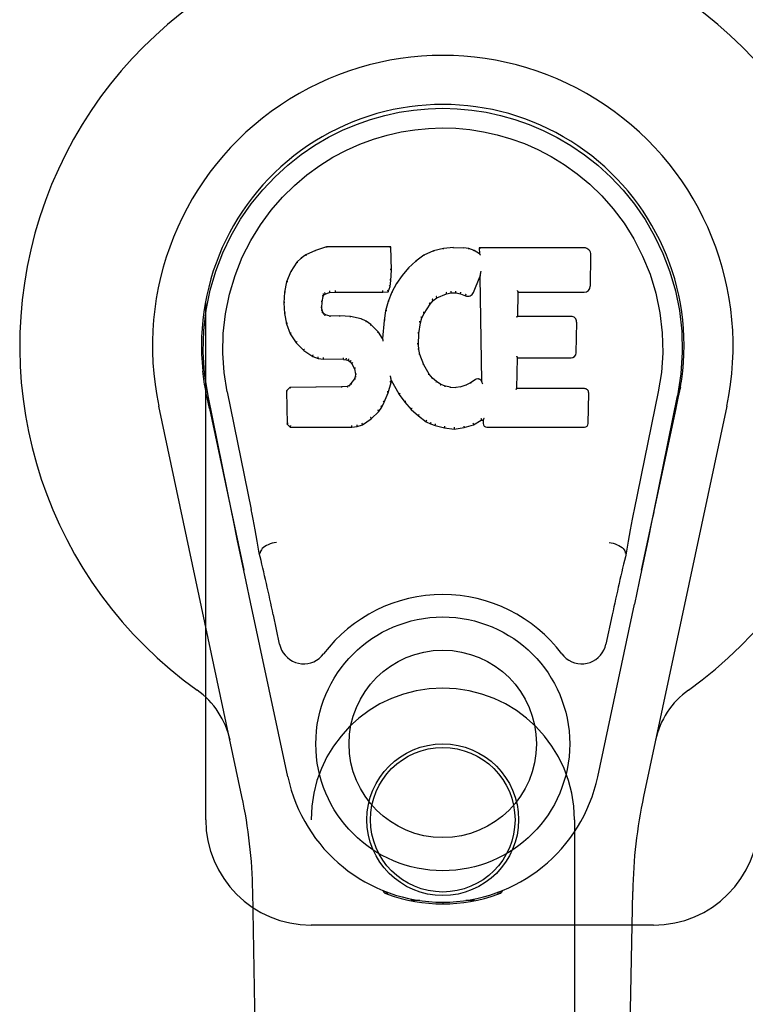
# Model space of a CAD drawing. Header units: inches. Extents: x 0 to 224, y 0 to 145.
# Tile 7 of 92: x 69.14 to 70.86, y 51.3 to 53.64. Entities that reach past the tile are written whole.
import ezdxf

# ---------------------------------------------------------------- set-up
doc = ezdxf.new("R2010")
doc.units = ezdxf.units.IN
doc.header["$LTSCALE"] = 12.302632
doc.header["$MEASUREMENT"] = 0
doc.linetypes.add('HIDDEN', pattern=[0.2, 0.1, -0.1])
doc.layers.add('DOOR_3_ASSEMBLY', color=7, linetype='CONTINUOUS')

msp = doc.modelspace()

# ---------------------------------------------------------------- linework, layer by layer
at = {"layer": 'DOOR_3_ASSEMBLY', "color": 8, "linetype": 'HIDDEN'}
for p, q in [((69.5814, 51.7424), (69.5814, 53.9924)), ((69.8314, 49.8849), (69.8314, 51.7424)), ((70.4564, 51.7424), (70.4564, 49.8849)), ((70.6439, 51.4924), (69.8314, 51.4924))]:
    msp.add_line(p, q, dxfattribs=at)
at = {"layer": 'DOOR_3_ASSEMBLY', "color": 7, "linetype": 'Continuous'}
for p, q in [((69.8678, 53.1018), (69.842, 53.0936)), ((69.8679, 53.1012), (69.8678, 53.1018)), ((70.0207, 53.1018), (69.8678, 53.1018)), ((70.0201, 53.1012), (70.0207, 53.1018)), ((70.0219, 53.047), (70.0207, 53.1018)), ((70.1454, 53.098), (70.1218, 53.0926)), ((70.169, 53.1004), (70.1454, 53.098)), ((70.1455, 53.0974), (70.1454, 53.098)), ((70.169, 53.0997), (70.169, 53.1004)), ((70.169, 53.1004), (70.193, 53.0999)), ((70.1691, 53.0991), (70.169, 53.0997)), ((70.1929, 53.0993), (70.193, 53.0999)), ((70.2058, 53.0979), (70.193, 53.0999)), ((70.2057, 53.0973), (70.2058, 53.0979)), ((70.2187, 53.0937), (70.2058, 53.0979)), ((70.2305, 53.0998), (70.2308, 53.0857)), ((70.2312, 53.0992), (70.2305, 53.0998)), ((70.4793, 53.0998), (70.2305, 53.0998)), ((69.8078, 53.0753), (69.7979, 53.0658)), ((69.8189, 53.083), (69.8078, 53.0753)), ((69.8082, 53.0748), (69.8078, 53.0753)), ((69.842, 53.0936), (69.8189, 53.083)), ((69.8192, 53.0824), (69.8189, 53.083)), ((69.8423, 53.093), (69.842, 53.0936)), ((70.0993, 53.0827), (70.0797, 53.0684)), ((70.1218, 53.0926), (70.0993, 53.0827)), ((70.0996, 53.0821), (70.0993, 53.0827)), ((70.122, 53.092), (70.1218, 53.0926)), ((70.2184, 53.0931), (70.2187, 53.0937)), ((70.2308, 53.0857), (70.2187, 53.0937)), ((70.2308, 53.0857), (70.2314, 53.0846)), ((70.4941, 53.009), (70.4954, 53.0834)), ((69.7979, 53.0658), (69.7831, 53.0439)), ((69.7983, 53.0653), (69.7979, 53.0658)), ((70.0626, 53.052), (70.0474, 53.0342)), ((70.0797, 53.0684), (70.0626, 53.052)), ((70.063, 53.0516), (70.0626, 53.052)), ((70.0801, 53.0679), (70.0797, 53.0684)), ((69.7831, 53.0439), (69.7734, 53.0193)), ((69.7837, 53.0436), (69.7831, 53.0439)), ((70.0205, 53.0226), (70.0219, 53.047)), ((70.0213, 53.047), (70.0219, 53.047)), ((70.0474, 53.0342), (70.0341, 53.015)), ((70.0479, 53.0338), (70.0474, 53.0342)), ((70.2169, 52.994), (70.2318, 53.0308)), ((70.2323, 53.0337), (70.2318, 53.0308)), ((70.2318, 53.0308), (70.2361, 52.7836)), ((70.2325, 53.0355), (70.2324, 53.035)), ((70.2326, 53.0362), (70.2325, 53.0355)), ((70.2327, 53.0369), (70.2326, 53.0362)), ((70.2329, 53.0381), (70.2327, 53.0369)), ((70.2331, 53.0391), (70.2329, 53.0381)), ((70.2333, 53.0404), (70.2331, 53.0391)), ((70.2335, 53.0418), (70.2333, 53.0404)), ((70.2339, 53.0437), (70.2335, 53.0418)), ((70.2341, 53.0448), (70.2339, 53.0437)), ((69.7734, 53.0193), (69.7684, 52.9942)), ((69.774, 53.0191), (69.7734, 53.0193)), ((70.0145, 52.9956), (70.0189, 53.0083)), ((70.0184, 53.0084), (70.0189, 53.0083)), ((70.0189, 53.0083), (70.0205, 53.0226)), ((70.0199, 53.0226), (70.0205, 53.0226)), ((70.0341, 53.015), (70.023, 52.9942)), ((70.0346, 53.0146), (70.0341, 53.015)), ((69.7684, 52.9942), (69.767, 52.9693)), ((69.769, 52.9941), (69.7684, 52.9942)), ((69.858, 52.9716), (69.86, 52.9846)), ((69.8594, 52.9848), (69.86, 52.9846)), ((69.86, 52.9846), (69.8616, 52.9879)), ((69.8611, 52.9883), (69.8616, 52.9879)), ((69.8616, 52.9879), (69.8642, 52.99)), ((69.8639, 52.9905), (69.8642, 52.99)), ((69.8642, 52.99), (69.8755, 52.9935)), ((69.8754, 52.994), (69.8755, 52.9935)), ((69.8755, 52.9935), (69.8889, 52.9945)), ((69.8888, 52.9984), (69.8888, 52.997)), ((69.8888, 52.9951), (69.8889, 52.9945)), ((69.8889, 52.9945), (70.0018, 52.9945)), ((70.0018, 52.997), (70.0017, 52.9984)), ((70.0018, 52.9945), (70.0145, 52.9956)), ((70.0018, 52.9951), (70.0018, 52.9945)), ((70.014, 52.9961), (70.0145, 52.9956)), ((70.023, 52.9942), (70.0144, 52.9724)), ((70.0236, 52.994), (70.023, 52.9942)), ((70.1209, 52.9748), (70.1297, 52.9808)), ((70.1294, 52.9813), (70.1297, 52.9808)), ((70.1297, 52.9808), (70.153, 52.9905)), ((70.1529, 52.991), (70.153, 52.9905)), ((70.153, 52.9905), (70.1638, 52.9932)), ((70.1637, 52.9938), (70.1638, 52.9932)), ((70.1638, 52.9932), (70.1747, 52.9931)), ((70.1748, 52.9936), (70.1747, 52.9931)), ((70.1747, 52.9931), (70.1861, 52.9904)), ((70.1863, 52.9909), (70.1861, 52.9904)), ((70.1861, 52.9904), (70.1977, 52.9859)), ((70.198, 52.9864), (70.1977, 52.9859)), ((70.3217, 52.9372), (70.3227, 52.9944)), ((70.3221, 52.995), (70.3227, 52.9944)), ((70.3227, 52.9944), (70.4793, 52.9944)), ((69.767, 52.9693), (69.7682, 52.9443)), ((69.7676, 52.9693), (69.767, 52.9693)), ((69.8565, 52.9576), (69.8571, 52.9576)), ((69.8571, 52.9576), (69.858, 52.9716)), ((69.8575, 52.9517), (69.8571, 52.9576)), ((69.8574, 52.9716), (69.858, 52.9716)), ((70.0144, 52.9724), (70.0084, 52.9499)), ((70.015, 52.9722), (70.0144, 52.9724)), ((70.0998, 52.944), (70.1138, 52.9661)), ((70.1133, 52.9664), (70.1138, 52.9661)), ((70.1138, 52.9661), (70.1209, 52.9748)), ((70.1205, 52.9752), (70.1209, 52.9748)), ((69.7682, 52.9443), (69.7728, 52.9194)), ((69.7688, 52.9443), (69.7682, 52.9443)), ((69.857, 52.9515), (69.8575, 52.9517)), ((69.859, 52.947), (69.8575, 52.9517)), ((69.8584, 52.9467), (69.859, 52.947)), ((69.8617, 52.9433), (69.859, 52.947)), ((69.8612, 52.9429), (69.8617, 52.9433)), ((69.8653, 52.9406), (69.8617, 52.9433)), ((69.8651, 52.94), (69.8653, 52.9406)), ((69.8768, 52.9373), (69.8653, 52.9406)), ((69.8999, 52.9381), (69.8768, 52.9373)), ((69.8768, 52.9367), (69.8768, 52.9373)), ((69.8998, 52.9369), (69.8999, 52.9375)), ((69.8999, 52.9375), (69.8999, 52.9381)), ((69.9249, 52.9368), (69.8999, 52.9381)), ((69.9248, 52.9362), (69.9249, 52.9368)), ((69.95, 52.9313), (69.9249, 52.9368)), ((70.0084, 52.9499), (70.0046, 52.9272)), ((70.009, 52.9498), (70.0084, 52.9499)), ((70.0908, 52.9222), (70.0943, 52.9333)), ((70.0938, 52.9335), (70.0943, 52.9333)), ((70.0943, 52.9333), (70.0998, 52.944)), ((70.0993, 52.9443), (70.0998, 52.944)), ((70.3211, 52.9366), (70.3217, 52.9372)), ((70.4483, 52.9372), (70.3217, 52.9372)), ((69.7734, 52.9196), (69.7728, 52.9194)), ((69.7728, 52.9194), (69.7821, 52.8957)), ((69.9498, 52.9307), (69.95, 52.9313)), ((69.9625, 52.9256), (69.95, 52.9313)), ((69.9622, 52.925), (69.9625, 52.9256)), ((69.9736, 52.9177), (69.9625, 52.9256)), ((69.9732, 52.9172), (69.9736, 52.9177)), ((69.9917, 52.8995), (69.9736, 52.9177)), ((70.0046, 52.9272), (70.0009, 52.885)), ((70.0051, 52.9271), (70.0046, 52.9272)), ((70.0873, 52.8966), (70.0908, 52.9222)), ((70.0902, 52.9223), (70.0908, 52.9222)), ((70.4604, 52.8505), (70.4617, 52.9236)), ((69.7826, 52.896), (69.7821, 52.8957)), ((69.7821, 52.8957), (69.7961, 52.8743)), ((69.9913, 52.8991), (69.9917, 52.8995)), ((70.0009, 52.885), (69.9917, 52.8995)), ((70.0014, 52.8832), (70.0009, 52.885)), ((70.0861, 52.8705), (70.0873, 52.8966)), ((70.0867, 52.8966), (70.0873, 52.8966)), ((69.7966, 52.8747), (69.7961, 52.8743)), ((69.7961, 52.8743), (69.8139, 52.856)), ((70.0855, 52.8705), (70.0861, 52.8705)), ((70.0871, 52.8584), (70.0861, 52.8705)), ((69.8142, 52.8565), (69.8139, 52.856)), ((69.8139, 52.856), (69.8353, 52.8422)), ((69.8355, 52.8427), (69.8353, 52.8422)), ((69.8353, 52.8422), (69.8479, 52.8375)), ((69.848, 52.8381), (69.8479, 52.8375)), ((70.0865, 52.8583), (70.0871, 52.8584)), ((70.0897, 52.8465), (70.0871, 52.8584)), ((70.0892, 52.8463), (70.0897, 52.8465)), ((70.0991, 52.8225), (70.0897, 52.8465)), ((70.3199, 52.7656), (70.3212, 52.8387)), ((70.3207, 52.8392), (70.3212, 52.8387)), ((70.3212, 52.8387), (70.4483, 52.8387)), ((69.8479, 52.8375), (69.8608, 52.8353)), ((69.8609, 52.8359), (69.8608, 52.8353)), ((69.9086, 52.8349), (69.8608, 52.8353)), ((69.9086, 52.8354), (69.9086, 52.8349)), ((69.9086, 52.8349), (69.915, 52.8343)), ((69.9151, 52.8348), (69.915, 52.8343)), ((69.915, 52.8343), (69.9201, 52.8326)), ((69.9203, 52.8331), (69.9201, 52.8326)), ((69.9201, 52.8326), (69.9245, 52.8292)), ((69.9249, 52.8297), (69.9245, 52.8292)), ((69.9245, 52.8292), (69.9285, 52.8246)), ((69.9289, 52.825), (69.9285, 52.8246)), ((69.9285, 52.8246), (69.9343, 52.8129)), ((70.0986, 52.8223), (70.0991, 52.8225)), ((70.1116, 52.8002), (70.0991, 52.8225)), ((69.9349, 52.8131), (69.9343, 52.8129)), ((69.9343, 52.8129), (69.9367, 52.7996)), ((69.9362, 52.7938), (69.9344, 52.7886)), ((69.9367, 52.7996), (69.9362, 52.7938)), ((69.9368, 52.7936), (69.9362, 52.7938)), ((69.9373, 52.7996), (69.9367, 52.7996)), ((70.02, 52.7947), (70.0198, 52.7958)), ((70.0202, 52.794), (70.02, 52.7947)), ((70.0203, 52.7934), (70.0202, 52.794)), ((70.0204, 52.7927), (70.0203, 52.7934)), ((70.0206, 52.7921), (70.0204, 52.7927)), ((70.0207, 52.7915), (70.0206, 52.7921)), ((70.0208, 52.7908), (70.0207, 52.7915)), ((70.1111, 52.7998), (70.1116, 52.8002)), ((70.1195, 52.7908), (70.1116, 52.8002)), ((69.5821, 52.7573), (69.5798, 52.7695)), ((69.5799, 52.7695), (69.5813, 52.7624)), ((69.7811, 52.7687), (69.7731, 52.7606)), ((69.8428, 52.7693), (69.7811, 52.7687)), ((69.7813, 52.7681), (69.7811, 52.7687)), ((69.9035, 52.7696), (69.8428, 52.7693)), ((69.8428, 52.7687), (69.8428, 52.7693)), ((69.8428, 52.7687), (69.8428, 52.7681)), ((69.9171, 52.7707), (69.9035, 52.7696)), ((69.9035, 52.769), (69.9035, 52.7696)), ((69.9035, 52.769), (69.9036, 52.7684)), ((69.9216, 52.7731), (69.9171, 52.7707)), ((69.9173, 52.7701), (69.9171, 52.7707)), ((69.9261, 52.7775), (69.9216, 52.7731)), ((69.922, 52.7726), (69.9216, 52.7731)), ((69.9344, 52.7886), (69.9261, 52.7775)), ((69.9266, 52.7771), (69.9261, 52.7775)), ((69.9349, 52.7883), (69.9344, 52.7886)), ((70.0142, 52.756), (70.0211, 52.78)), ((70.0205, 52.7801), (70.0211, 52.78)), ((70.0211, 52.78), (70.0216, 52.7859)), ((70.0216, 52.7859), (70.0212, 52.7878)), ((70.0216, 52.7859), (70.0408, 52.7519)), ((70.119, 52.7904), (70.1195, 52.7908)), ((70.1288, 52.7825), (70.1195, 52.7908)), ((70.1284, 52.782), (70.1288, 52.7825)), ((70.139, 52.7756), (70.1288, 52.7825)), ((70.1387, 52.775), (70.139, 52.7756)), ((70.1501, 52.7711), (70.139, 52.7756)), ((70.15, 52.7705), (70.1501, 52.7711)), ((70.1623, 52.7689), (70.1501, 52.7711)), ((70.1623, 52.7683), (70.1623, 52.7689)), ((70.1623, 52.7689), (70.1747, 52.7684)), ((70.1868, 52.7703), (70.1747, 52.7684)), ((70.1748, 52.7678), (70.1747, 52.7684)), ((70.1749, 52.7672), (70.1748, 52.7678)), ((70.1987, 52.7741), (70.1868, 52.7703)), ((70.1869, 52.7697), (70.1868, 52.7703)), ((70.21, 52.7793), (70.1987, 52.7741)), ((70.199, 52.7735), (70.1987, 52.7741)), ((70.2205, 52.7865), (70.21, 52.7793)), ((70.2104, 52.7788), (70.21, 52.7793)), ((70.2208, 52.786), (70.2205, 52.7865)), ((70.2361, 52.7836), (70.2361, 52.7836)), ((70.2367, 52.7815), (70.2361, 52.7836)), ((70.2388, 52.7761), (70.2381, 52.7782)), ((70.7054, 52.7562), (70.7079, 52.7695)), ((70.7079, 52.7695), (70.7065, 52.7624)), ((69.5827, 52.7543), (69.5821, 52.7573)), ((69.5833, 52.7512), (69.5827, 52.7543)), ((69.5839, 52.748), (69.5833, 52.7512)), ((69.587, 52.7332), (69.5839, 52.748)), ((69.6434, 52.4719), (69.5869, 52.7488)), ((69.6324, 52.758), (69.6894, 52.479)), ((69.7731, 52.7606), (69.7745, 52.6814)), ((69.7737, 52.7604), (69.7731, 52.7606)), ((70.005, 52.7332), (70.0142, 52.756)), ((70.0137, 52.7562), (70.0142, 52.756)), ((70.0412, 52.7522), (70.0408, 52.7519)), ((70.0408, 52.7519), (70.054, 52.7332)), ((70.3193, 52.765), (70.3199, 52.7656)), ((70.4799, 52.7656), (70.3199, 52.7656)), ((70.489, 52.6829), (70.4903, 52.755)), ((70.6554, 52.758), (70.5984, 52.479)), ((70.6444, 52.4719), (70.7009, 52.7488)), ((70.7028, 52.7431), (70.7044, 52.7508)), ((70.7044, 52.7508), (70.7049, 52.7535)), ((70.7049, 52.7535), (70.7054, 52.7562)), ((69.6674, 51.7978), (69.47, 52.7238)), ((69.59, 52.7188), (69.587, 52.7332)), ((69.9919, 52.7114), (69.9992, 52.722)), ((69.9987, 52.7223), (69.9992, 52.722)), ((69.9992, 52.722), (70.005, 52.7332)), ((70.0045, 52.7335), (70.005, 52.7332)), ((70.0544, 52.7335), (70.054, 52.7332)), ((70.054, 52.7332), (70.0693, 52.7162)), ((70.8177, 52.7238), (70.6204, 51.7978)), ((69.59, 52.7188), (69.6719, 52.3345)), ((69.974, 52.6942), (69.9919, 52.7114)), ((69.9914, 52.7118), (69.9919, 52.7114)), ((70.0697, 52.7166), (70.0693, 52.7162)), ((70.0693, 52.7162), (70.0863, 52.7011)), ((70.0867, 52.7015), (70.0863, 52.7011)), ((70.0863, 52.7011), (70.1046, 52.6872)), ((70.6159, 52.3345), (70.6977, 52.7188)), ((69.7751, 52.6816), (69.7745, 52.6814)), ((69.7745, 52.6814), (69.7821, 52.674)), ((69.7823, 52.6745), (69.7821, 52.674)), ((69.9282, 52.6765), (69.9281, 52.6779)), ((69.9282, 52.674), (69.941, 52.6756)), ((69.9282, 52.6745), (69.9282, 52.674)), ((69.9409, 52.6762), (69.941, 52.6756)), ((69.941, 52.6756), (69.9532, 52.6799)), ((69.9529, 52.6804), (69.9532, 52.6799)), ((69.9532, 52.6799), (69.974, 52.6942)), ((69.9737, 52.6946), (69.974, 52.6942)), ((70.1049, 52.6876), (70.1046, 52.6872)), ((70.1046, 52.6872), (70.1151, 52.6818)), ((70.1153, 52.6823), (70.1151, 52.6818)), ((70.1151, 52.6818), (70.1261, 52.678)), ((70.1263, 52.6786), (70.1261, 52.678)), ((70.1261, 52.678), (70.1484, 52.6724)), ((70.1944, 52.673), (70.2166, 52.6799)), ((70.2163, 52.6804), (70.2166, 52.6799)), ((70.2166, 52.6799), (70.2352, 52.6911)), ((70.235, 52.6916), (70.2352, 52.6911)), ((70.2352, 52.6911), (70.2396, 52.6911)), ((70.2401, 52.6916), (70.2396, 52.6911)), ((70.2396, 52.6911), (70.2397, 52.6829)), ((69.7821, 52.674), (69.9282, 52.674)), ((70.1485, 52.6729), (70.1484, 52.6724)), ((70.1484, 52.6724), (70.1713, 52.6698)), ((70.1713, 52.6738), (70.1713, 52.6704)), ((70.1713, 52.6698), (70.1944, 52.673)), ((70.1713, 52.6704), (70.1713, 52.6698)), ((70.1943, 52.6736), (70.1944, 52.673)), ((70.2488, 52.674), (70.4799, 52.674)), ((70.6444, 52.4718), (70.6404, 52.4523)), ((70.6404, 52.4523), (70.6313, 52.4086)), ((69.6666, 52.3597), (69.6564, 52.4086)), ((70.6313, 52.4086), (70.6211, 52.3597)), ((69.7105, 52.3752), (69.7084, 52.3749)), ((70.5773, 52.3752), (70.5793, 52.3749)), ((69.6776, 52.3075), (69.6666, 52.3597)), ((70.6211, 52.3597), (70.6102, 52.3075)), ((69.6879, 52.2589), (69.6776, 52.3075)), ((70.6102, 52.3075), (70.5988, 52.2538)), ((69.7762, 51.8442), (69.6879, 52.2589)), ((70.5116, 51.8442), (70.5988, 52.2538)), ((69.7566, 52.1594), (69.7419, 52.2285)), ((70.5459, 52.2285), (70.5312, 52.1594)), ((69.7654, 47.4329), (69.6931, 51.5722)), ((70.0051, 51.5689), (70.0024, 51.5746)), ((70.0087, 51.572), (70.0086, 51.5675)), ((70.0123, 51.5689), (70.0126, 51.566)), ((70.2752, 51.566), (70.2755, 51.5689)), ((70.2791, 51.572), (70.2791, 51.5675)), ((70.2854, 51.5746), (70.2826, 51.5689)), ((70.5224, 47.4329), (70.5946, 51.5722)), ((70.0892, 51.5508), (70.0682, 51.5505)), ((70.1439, 51.5466), (70.1439, 51.5426)), ((70.2195, 51.5505), (70.1986, 51.5508))]:
    msp.add_line(p, q, dxfattribs=at)
for points in [[(69.5869, 52.7487), (69.5787, 52.8014), (69.5755, 52.8531), (69.5769, 52.9034), (69.5825, 52.9521), (69.5921, 52.9994), (69.6054, 53.0447), (69.622, 53.0879), (69.6417, 53.1289), (69.6643, 53.1677), (69.6894, 53.204), (69.7168, 53.2377), (69.746, 53.2685), (69.7766, 53.2964), (69.8082, 53.3213), (69.8404, 53.3432), (69.873, 53.3623), (69.9059, 53.3788), (69.9391, 53.3928), (69.9728, 53.4046), (70.0067, 53.4142), (70.0405, 53.4215), (70.0746, 53.4267), (70.1092, 53.4299), (70.1439, 53.431)], [(70.1439, 53.431), (70.1781, 53.4299), (70.2125, 53.4268), (70.2468, 53.4216), (70.2811, 53.4142), (70.3149, 53.4046), (70.3486, 53.3928), (70.3822, 53.3786), (70.4154, 53.3619), (70.448, 53.3428), (70.4801, 53.3209), (70.512, 53.2957), (70.5427, 53.2676), (70.5718, 53.2367), (70.599, 53.2031), (70.6241, 53.1667), (70.6467, 53.1277), (70.6664, 53.0863), (70.683, 53.0429), (70.696, 52.9979), (70.7054, 52.9511), (70.711, 52.9024), (70.7123, 52.8522), (70.709, 52.8008), (70.7009, 52.7487)], [(69.6324, 52.758), (69.6251, 52.8037), (69.622, 52.8498), (69.623, 52.8966), (69.6281, 52.9432), (69.6376, 52.9895), (69.6511, 53.0345), (69.6681, 53.0773), (69.6884, 53.1175), (69.7114, 53.1547), (69.7366, 53.1889), (69.7635, 53.22), (69.7919, 53.248), (69.8215, 53.273), (69.852, 53.2952), (69.8833, 53.3148), (69.9152, 53.3317), (69.9473, 53.346), (69.9797, 53.358), (70.0123, 53.3676), (70.045, 53.375), (70.0776, 53.3802), (70.1102, 53.3834), (70.1427, 53.3845), (70.1753, 53.3835), (70.2078, 53.3805), (70.2402, 53.3755), (70.2727, 53.3683), (70.3051, 53.3589), (70.3375, 53.3472), (70.3695, 53.3332), (70.4011, 53.3167), (70.4322, 53.2976), (70.4628, 53.2757), (70.4926, 53.2509), (70.5213, 53.2231), (70.5485, 53.1923), (70.5741, 53.1581), (70.5975, 53.1208), (70.6182, 53.0802), (70.6358, 53.0371), (70.6495, 52.9921), (70.6592, 52.9457)], [(69.8679, 53.1012), (69.8679, 53.1012), (69.868, 53.1011), (69.868, 53.101), (69.8681, 53.1009), (69.8681, 53.1008), (69.8682, 53.1006)], [(70.0195, 53.1012), (70.0193, 53.1012), (70.0191, 53.1011), (70.0189, 53.101), (70.0187, 53.1009), (70.0184, 53.1008), (70.0182, 53.1006)], [(70.1458, 53.0968), (70.1458, 53.097), (70.1457, 53.0971), (70.1457, 53.0972), (70.1456, 53.0973), (70.1456, 53.0974), (70.1455, 53.0974)], [(70.1928, 53.0987), (70.1928, 53.0989), (70.1928, 53.099), (70.1929, 53.0991), (70.1929, 53.0992), (70.1929, 53.0993), (70.1929, 53.0993)], [(70.2052, 53.0968), (70.2053, 53.0969), (70.2054, 53.0971), (70.2055, 53.0972), (70.2055, 53.0973), (70.2056, 53.0973), (70.2057, 53.0973)], [(70.2332, 53.0985), (70.2329, 53.0987), (70.2326, 53.0989), (70.2324, 53.099), (70.2322, 53.0991), (70.232, 53.0991), (70.2318, 53.0991)], [(69.8082, 53.0748), (69.8084, 53.0749), (69.8085, 53.0749), (69.8087, 53.0749), (69.8089, 53.0749), (69.8091, 53.0748), (69.8094, 53.0746)], [(69.8193, 53.0825), (69.8194, 53.0825), (69.8195, 53.0825), (69.8196, 53.0825), (69.8198, 53.0824), (69.82, 53.0823), (69.8202, 53.0821)], [(69.8423, 53.093), (69.8424, 53.093), (69.8425, 53.093), (69.8426, 53.0929), (69.8427, 53.0928), (69.8428, 53.0927), (69.843, 53.0926)], [(70.1006, 53.0818), (70.1004, 53.082), (70.1002, 53.0821), (70.1, 53.0821), (70.0999, 53.0822), (70.0998, 53.0822), (70.0996, 53.0821)], [(70.1226, 53.0915), (70.1225, 53.0917), (70.1224, 53.0918), (70.1223, 53.0919), (70.1222, 53.092), (70.1221, 53.092), (70.122, 53.092)], [(70.2176, 53.0927), (70.2177, 53.0929), (70.2179, 53.093), (70.218, 53.0931), (70.2182, 53.0931), (70.2183, 53.0932), (70.2184, 53.0931)], [(70.2334, 53.0823), (70.2331, 53.0827), (70.2329, 53.0831), (70.2326, 53.0835), (70.2323, 53.0839), (70.2321, 53.0841), (70.2318, 53.0843)], [(69.7984, 53.0654), (69.7986, 53.0655), (69.7988, 53.0656), (69.799, 53.0656), (69.7993, 53.0656), (69.7996, 53.0655), (69.7998, 53.0654)], [(70.0213, 53.047), (70.0212, 53.0474), (70.021, 53.0478), (70.0207, 53.048), (70.0203, 53.0482), (70.0198, 53.0484), (70.0193, 53.0484)], [(70.0644, 53.0516), (70.0642, 53.0517), (70.0639, 53.0518), (70.0637, 53.0518), (70.0634, 53.0518), (70.0632, 53.0517), (70.063, 53.0515)], [(70.0813, 53.0677), (70.081, 53.0679), (70.0808, 53.068), (70.0806, 53.068), (70.0804, 53.068), (70.0802, 53.068), (70.0801, 53.0678)], [(69.7837, 53.0437), (69.7839, 53.0439), (69.7841, 53.044), (69.7844, 53.0441), (69.7847, 53.0442), (69.7851, 53.0442), (69.7854, 53.0441)], [(70.0494, 53.034), (70.0491, 53.0341), (70.0488, 53.0342), (70.0486, 53.0342), (70.0483, 53.0341), (70.0481, 53.034), (70.0479, 53.0338)], [(70.2324, 53.035), (70.2324, 53.0348), (70.2324, 53.0346), (70.2323, 53.0345)], [(70.2323, 53.0345), (70.2323, 53.0342), (70.2323, 53.0341), (70.2323, 53.0339)], [(69.7741, 53.0192), (69.7742, 53.0194), (69.7745, 53.0196), (69.7748, 53.0198), (69.7751, 53.0199), (69.7755, 53.0199), (69.7759, 53.0199)], [(70.0184, 53.0086), (70.0183, 53.0089), (70.0182, 53.0093), (70.0179, 53.0096), (70.0175, 53.0099), (70.017, 53.0101), (70.0164, 53.0102)], [(70.0199, 53.0226), (70.0199, 53.023), (70.0197, 53.0234), (70.0194, 53.0237), (70.019, 53.0239), (70.0185, 53.0241), (70.018, 53.0242)], [(70.0363, 53.015), (70.0359, 53.015), (70.0356, 53.0151), (70.0353, 53.0151), (70.035, 53.015), (70.0348, 53.0148), (70.0346, 53.0146)], [(69.769, 52.9942), (69.7691, 52.9945), (69.7694, 52.9948), (69.7697, 52.995), (69.7701, 52.9952), (69.7705, 52.9952), (69.771, 52.9952)], [(69.8575, 52.9867), (69.858, 52.9866), (69.8585, 52.9864), (69.8589, 52.9861), (69.8592, 52.9857), (69.8594, 52.9853), (69.8594, 52.9849)], [(69.8595, 52.9909), (69.8601, 52.9906), (69.8605, 52.9902), (69.8609, 52.9898), (69.8612, 52.9893), (69.8613, 52.9888), (69.8612, 52.9884)], [(69.8629, 52.9937), (69.8632, 52.9933), (69.8635, 52.9929), (69.8638, 52.9925), (69.864, 52.992), (69.8641, 52.9915), (69.8641, 52.9911), (69.8641, 52.9908), (69.864, 52.9906)], [(69.875, 52.9974), (69.8752, 52.997), (69.8753, 52.9965), (69.8754, 52.9959), (69.8755, 52.9954), (69.8755, 52.9949), (69.8755, 52.9945), (69.8755, 52.9942), (69.8754, 52.994)], [(69.8888, 52.997), (69.8889, 52.9965), (69.8889, 52.9961), (69.8889, 52.9957), (69.8889, 52.9954), (69.8889, 52.9951), (69.8888, 52.9951)], [(70.0018, 52.9951), (70.0018, 52.9951), (70.0018, 52.9954), (70.0018, 52.9957), (70.0018, 52.9961), (70.0018, 52.9965), (70.0018, 52.997)], [(70.0141, 52.9964), (70.0142, 52.9967), (70.0141, 52.9971), (70.014, 52.9974), (70.0138, 52.9978), (70.0136, 52.9983), (70.0133, 52.9987), (70.013, 52.9991), (70.0126, 52.9994)], [(70.0253, 52.9945), (70.025, 52.9946), (70.0246, 52.9946), (70.0243, 52.9945), (70.024, 52.9944), (70.0237, 52.9942), (70.0235, 52.9939)], [(70.1205, 52.9753), (70.1207, 52.9756), (70.1207, 52.9759), (70.1206, 52.9763), (70.1205, 52.9766), (70.1202, 52.9771), (70.1199, 52.9774), (70.1195, 52.9778), (70.1191, 52.9781)], [(70.1294, 52.9813), (70.1296, 52.9815), (70.1296, 52.9818), (70.1296, 52.9822), (70.1295, 52.9826), (70.1293, 52.9831), (70.1291, 52.9836), (70.1288, 52.984), (70.1284, 52.9844)], [(70.1529, 52.991), (70.153, 52.9912), (70.1531, 52.9914), (70.1531, 52.9918), (70.153, 52.9922), (70.1529, 52.9928), (70.1527, 52.9933), (70.1525, 52.9938), (70.1522, 52.9943)], [(70.1637, 52.9938), (70.1638, 52.9939), (70.1638, 52.9941), (70.1638, 52.9945), (70.1638, 52.9949), (70.1638, 52.9955), (70.1637, 52.996), (70.1636, 52.9966), (70.1635, 52.9971)], [(70.1748, 52.9936), (70.1747, 52.9937), (70.1747, 52.9939), (70.1747, 52.9943), (70.1747, 52.9948), (70.1747, 52.9953), (70.1748, 52.9959), (70.1749, 52.9965), (70.175, 52.997)], [(70.1863, 52.9909), (70.1861, 52.9911), (70.1861, 52.9913), (70.1861, 52.9917), (70.1861, 52.9921), (70.1862, 52.9927), (70.1864, 52.9932), (70.1866, 52.9937), (70.1869, 52.9942)], [(70.1987, 52.9896), (70.1984, 52.9892), (70.1982, 52.9887), (70.198, 52.9882), (70.1978, 52.9877), (70.1977, 52.9872), (70.1977, 52.9868), (70.1978, 52.9866), (70.198, 52.9864)], [(70.3201, 52.9983), (70.3204, 52.9981), (70.3206, 52.9979), (70.3209, 52.9977), (70.3211, 52.9974), (70.3213, 52.9972), (70.3215, 52.997)], [(70.3215, 52.997), (70.3217, 52.9967), (70.3218, 52.9964), (70.3219, 52.9962), (70.322, 52.996), (70.3221, 52.9958), (70.3221, 52.9956)], [(69.7676, 52.9693), (69.7677, 52.9697), (69.7679, 52.97), (69.7682, 52.9703), (69.7686, 52.9705), (69.769, 52.9706), (69.7695, 52.9706)], [(69.8546, 52.9589), (69.855, 52.9589), (69.8555, 52.9588), (69.8559, 52.9586), (69.8562, 52.9583), (69.8564, 52.9579), (69.8565, 52.9575)], [(69.8554, 52.9732), (69.8559, 52.9731), (69.8564, 52.9729), (69.8568, 52.9727), (69.8571, 52.9724), (69.8573, 52.972), (69.8574, 52.9716)], [(70.0169, 52.9729), (70.0164, 52.973), (70.0161, 52.973), (70.0157, 52.9729), (70.0154, 52.9727), (70.0151, 52.9725), (70.015, 52.9722)], [(70.1133, 52.9665), (70.1134, 52.9667), (70.1134, 52.9671), (70.1133, 52.9674), (70.1131, 52.9678), (70.1128, 52.9682), (70.1125, 52.9685), (70.1121, 52.9687), (70.1117, 52.9689)], [(69.7688, 52.9444), (69.7689, 52.9448), (69.7691, 52.9451), (69.7694, 52.9454), (69.7698, 52.9457), (69.7702, 52.9459), (69.7708, 52.9459)], [(69.855, 52.9525), (69.8554, 52.9525), (69.8559, 52.9525), (69.8562, 52.9524), (69.8565, 52.9522), (69.8568, 52.9519), (69.8569, 52.9516)], [(69.8566, 52.9472), (69.857, 52.9473), (69.8573, 52.9473), (69.8576, 52.9473), (69.8579, 52.9472), (69.8581, 52.947), (69.8583, 52.9469)], [(69.8598, 52.9428), (69.8601, 52.9429), (69.8603, 52.943), (69.8606, 52.9431), (69.8608, 52.9431), (69.861, 52.943), (69.8611, 52.9429)], [(69.8642, 52.9396), (69.8643, 52.9398), (69.8645, 52.9399), (69.8646, 52.94), (69.8648, 52.94), (69.8649, 52.94), (69.865, 52.94)], [(69.8765, 52.9361), (69.8766, 52.9363), (69.8766, 52.9364), (69.8766, 52.9365), (69.8767, 52.9366), (69.8767, 52.9367), (69.8768, 52.9367)], [(69.9246, 52.9356), (69.9246, 52.9358), (69.9246, 52.9359), (69.9247, 52.936), (69.9247, 52.9361), (69.9248, 52.9361), (69.9248, 52.9362)], [(70.011, 52.9507), (70.0105, 52.9507), (70.0101, 52.9507), (70.0097, 52.9506), (70.0094, 52.9504), (70.0092, 52.9501), (70.009, 52.9498)], [(70.0938, 52.9336), (70.0938, 52.934), (70.0937, 52.9344), (70.0934, 52.9348), (70.093, 52.9352), (70.0925, 52.9354), (70.0919, 52.9356)], [(70.0993, 52.9443), (70.0994, 52.9447), (70.0993, 52.9451), (70.0991, 52.9456), (70.0987, 52.946), (70.0981, 52.9464), (70.0976, 52.9466)], [(70.319, 52.936), (70.3193, 52.9361), (70.3196, 52.9363), (70.3198, 52.9364), (70.32, 52.9365), (70.3202, 52.9365), (70.3204, 52.9365)], [(70.6592, 52.9457), (70.6646, 52.8983), (70.6658, 52.8507), (70.6627, 52.8041), (70.6554, 52.758)], [(69.7734, 52.9196), (69.7734, 52.92), (69.7736, 52.9204), (69.7738, 52.9208), (69.7742, 52.9211), (69.7747, 52.9213), (69.7753, 52.9215)], [(69.9492, 52.9302), (69.9493, 52.9304), (69.9494, 52.9305), (69.9495, 52.9306), (69.9496, 52.9306), (69.9497, 52.9307), (69.9498, 52.9307)], [(69.9612, 52.9247), (69.9615, 52.9249), (69.9617, 52.925), (69.9618, 52.9251), (69.9619, 52.9251), (69.9621, 52.9251), (69.9622, 52.9251)], [(69.9719, 52.9171), (69.9721, 52.9172), (69.9724, 52.9173), (69.9726, 52.9174), (69.9728, 52.9174), (69.973, 52.9173), (69.9731, 52.9173)], [(70.0071, 52.9282), (70.0066, 52.9282), (70.0062, 52.9281), (70.0058, 52.9279), (70.0055, 52.9277), (70.0053, 52.9274), (70.0051, 52.9271)], [(70.0902, 52.9224), (70.0902, 52.9227), (70.09, 52.9231), (70.0897, 52.9235), (70.0893, 52.9238), (70.0888, 52.924), (70.0883, 52.9241)], [(69.7826, 52.896), (69.7826, 52.8964), (69.7827, 52.8969), (69.7829, 52.8973), (69.7833, 52.8977), (69.7838, 52.898), (69.7844, 52.8982)], [(69.9897, 52.8992), (69.99, 52.8993), (69.9903, 52.8994), (69.9906, 52.8994), (69.9908, 52.8994), (69.991, 52.8993), (69.9912, 52.8992)], [(70.0867, 52.8967), (70.0866, 52.897), (70.0864, 52.8974), (70.0861, 52.8977), (70.0857, 52.8979), (70.0852, 52.8981), (70.0847, 52.8982)], [(69.7965, 52.8748), (69.7964, 52.875), (69.7964, 52.8754), (69.7965, 52.8757), (69.7967, 52.8761), (69.797, 52.8764), (69.7973, 52.8768), (69.7977, 52.8771), (69.7981, 52.8773)], [(70.0028, 52.8786), (70.0023, 52.8804), (70.0021, 52.8813), (70.0018, 52.882), (70.0016, 52.8826), (70.0015, 52.883)], [(70.0855, 52.8706), (70.0854, 52.8709), (70.0852, 52.8712), (70.0849, 52.8715), (70.0845, 52.8717), (70.084, 52.8718), (70.0835, 52.8718)], [(69.8142, 52.8565), (69.8141, 52.8568), (69.814, 52.8571), (69.8141, 52.8575), (69.8142, 52.8579), (69.8144, 52.8583), (69.8147, 52.8587), (69.8151, 52.8591), (69.8155, 52.8594)], [(69.8355, 52.8427), (69.8353, 52.8429), (69.8353, 52.8432), (69.8353, 52.8436), (69.8354, 52.844), (69.8356, 52.8445), (69.8358, 52.845), (69.8361, 52.8454), (69.8364, 52.8458)], [(69.848, 52.8381), (69.8479, 52.8382), (69.8479, 52.8384), (69.8479, 52.8388), (69.8479, 52.8393), (69.848, 52.8398), (69.8481, 52.8403), (69.8483, 52.8409), (69.8485, 52.8414)], [(69.8609, 52.8359), (69.8608, 52.836), (69.8608, 52.8362), (69.8608, 52.8366), (69.8608, 52.837), (69.8609, 52.8376), (69.8609, 52.8382), (69.861, 52.8387), (69.8611, 52.8393)], [(69.9086, 52.8354), (69.9086, 52.8355), (69.9086, 52.8357), (69.9086, 52.8361), (69.9086, 52.8366), (69.9086, 52.8371), (69.9087, 52.8377), (69.9087, 52.8383), (69.9087, 52.8388)], [(69.9151, 52.8348), (69.915, 52.8349), (69.915, 52.8352), (69.915, 52.8355), (69.915, 52.836), (69.9151, 52.8365), (69.9152, 52.8371), (69.9154, 52.8377), (69.9155, 52.8381)], [(70.0865, 52.8583), (70.0863, 52.8586), (70.0861, 52.8589), (70.0858, 52.8591), (70.0854, 52.8592), (70.085, 52.8593), (70.0846, 52.8593)], [(70.0891, 52.8464), (70.089, 52.8467), (70.0887, 52.8469), (70.0884, 52.847), (70.0881, 52.8471), (70.0877, 52.8472), (70.0873, 52.8471)], [(70.3187, 52.8426), (70.3189, 52.8424), (70.3192, 52.8422), (70.3194, 52.8419), (70.3197, 52.8417), (70.3199, 52.8414), (70.3201, 52.8412)], [(70.3201, 52.8412), (70.3202, 52.8409), (70.3204, 52.8407), (70.3205, 52.8404), (70.3206, 52.8402), (70.3206, 52.84), (70.3206, 52.8398)], [(69.9203, 52.8331), (69.9202, 52.8333), (69.9201, 52.8336), (69.9201, 52.834), (69.9202, 52.8344), (69.9204, 52.8349), (69.9207, 52.8354), (69.9209, 52.8358), (69.9213, 52.8362)], [(69.925, 52.8296), (69.9248, 52.8299), (69.9247, 52.8303), (69.9248, 52.8307), (69.925, 52.8311), (69.9252, 52.8315), (69.9255, 52.8319), (69.9259, 52.8322), (69.9263, 52.8325)], [(69.9289, 52.825), (69.9288, 52.8254), (69.9289, 52.8259), (69.9292, 52.8263), (69.9295, 52.8268), (69.93, 52.8271), (69.9306, 52.8274)], [(69.9349, 52.8132), (69.9349, 52.8136), (69.9351, 52.814), (69.9354, 52.8143), (69.9358, 52.8147), (69.9362, 52.8149), (69.9368, 52.8151)], [(70.0986, 52.8223), (70.0984, 52.8225), (70.0982, 52.8227), (70.0979, 52.8228), (70.0975, 52.8228), (70.0972, 52.8228), (70.0968, 52.8228)], [(69.5798, 52.7695), (69.5787, 52.7758), (69.5777, 52.7821), (69.5767, 52.7884), (69.5759, 52.7947), (69.5751, 52.8008), (69.5744, 52.807)], [(69.9369, 52.7938), (69.937, 52.794), (69.9373, 52.7942), (69.9376, 52.7944), (69.9379, 52.7945), (69.9383, 52.7946), (69.9388, 52.7946)], [(69.9373, 52.7998), (69.9374, 52.8001), (69.9376, 52.8004), (69.9379, 52.8007), (69.9383, 52.8009), (69.9388, 52.801), (69.9393, 52.8011)], [(70.1094, 52.8), (70.1098, 52.8001), (70.1101, 52.8002), (70.1103, 52.8002), (70.1106, 52.8001), (70.1108, 52.8), (70.111, 52.7999)], [(70.7079, 52.7695), (70.709, 52.7759), (70.7101, 52.7823), (70.711, 52.7886), (70.7119, 52.7948), (70.7127, 52.8009), (70.7134, 52.807)], [(69.7814, 52.7681), (69.7815, 52.7681), (69.7816, 52.768), (69.7818, 52.7679), (69.7819, 52.7678), (69.782, 52.7677), (69.7822, 52.7675)], [(69.9173, 52.7701), (69.9174, 52.7701), (69.9175, 52.77), (69.9176, 52.7699), (69.9177, 52.7698), (69.9178, 52.7697), (69.9179, 52.7695)], [(69.9221, 52.7726), (69.9222, 52.7727), (69.9224, 52.7727), (69.9226, 52.7727), (69.9228, 52.7726), (69.923, 52.7725), (69.9232, 52.7724)], [(69.9266, 52.7771), (69.9268, 52.7773), (69.927, 52.7774), (69.9273, 52.7774), (69.9275, 52.7774), (69.9278, 52.7773), (69.9281, 52.7772)], [(69.935, 52.7884), (69.9352, 52.7885), (69.9354, 52.7887), (69.9357, 52.7887), (69.936, 52.7888), (69.9363, 52.7888), (69.9367, 52.7887)], [(70.0205, 52.7802), (70.0205, 52.7805), (70.0203, 52.7809), (70.02, 52.7812), (70.0196, 52.7815), (70.0191, 52.7817), (70.0186, 52.7818)], [(70.021, 52.7896), (70.021, 52.7899), (70.0209, 52.7901), (70.0208, 52.7908)], [(70.0212, 52.788), (70.0212, 52.7882), (70.0212, 52.7883), (70.0212, 52.7885), (70.0212, 52.7887), (70.0211, 52.7889), (70.0211, 52.7891), (70.0211, 52.7894), (70.021, 52.7896)], [(70.1176, 52.7904), (70.1179, 52.7905), (70.1181, 52.7906), (70.1184, 52.7906), (70.1186, 52.7906), (70.1188, 52.7905), (70.119, 52.7904)], [(70.1272, 52.7818), (70.1275, 52.7819), (70.1278, 52.782), (70.1279, 52.7821), (70.1281, 52.7821), (70.1283, 52.782), (70.1284, 52.7819)], [(70.1378, 52.7746), (70.138, 52.7748), (70.1382, 52.7749), (70.1383, 52.775), (70.1384, 52.775), (70.1386, 52.775), (70.1387, 52.775)], [(70.1494, 52.77), (70.1495, 52.7702), (70.1496, 52.7703), (70.1497, 52.7704), (70.1498, 52.7705), (70.1499, 52.7705), (70.15, 52.7705)], [(70.162, 52.7677), (70.1621, 52.7679), (70.1621, 52.768), (70.1622, 52.7681), (70.1622, 52.7682), (70.1622, 52.7683), (70.1623, 52.7683)], [(70.1874, 52.7691), (70.1873, 52.7693), (70.1872, 52.7694), (70.1872, 52.7695), (70.1871, 52.7696), (70.187, 52.7696), (70.187, 52.7697)], [(70.1997, 52.7731), (70.1995, 52.7732), (70.1994, 52.7734), (70.1993, 52.7735), (70.1992, 52.7735), (70.1991, 52.7736), (70.199, 52.7735)], [(70.2113, 52.7785), (70.2111, 52.7786), (70.2109, 52.7787), (70.2108, 52.7788), (70.2106, 52.7788), (70.2105, 52.7788), (70.2104, 52.7788)], [(70.236, 52.7837), (70.2353, 52.7846), (70.2346, 52.7854), (70.2339, 52.786), (70.2332, 52.7866), (70.2324, 52.7871), (70.2317, 52.7875), (70.2309, 52.7879), (70.2301, 52.7882), (70.2293, 52.7884), (70.2285, 52.7885), (70.2277, 52.7886), (70.2269, 52.7887)], [(70.2381, 52.7782), (70.2377, 52.7792), (70.2374, 52.78), (70.2371, 52.7807), (70.2369, 52.7812)], [(69.774, 52.7606), (69.7742, 52.7608), (69.7744, 52.7609), (69.7747, 52.761), (69.775, 52.761), (69.7754, 52.761), (69.7757, 52.7609)], [(70.0137, 52.7561), (70.0137, 52.7566), (70.0136, 52.757), (70.0133, 52.7574), (70.0129, 52.7578), (70.0124, 52.758), (70.0118, 52.7582)], [(70.0412, 52.7523), (70.0411, 52.7527), (70.0412, 52.7531), (70.0415, 52.7536), (70.0419, 52.754), (70.0424, 52.7544), (70.0429, 52.7546)], [(70.3173, 52.7644), (70.3176, 52.7646), (70.3178, 52.7647), (70.3181, 52.7648), (70.3183, 52.7649), (70.3185, 52.7649), (70.3187, 52.765)], [(69.9987, 52.7223), (69.9989, 52.7227), (69.9988, 52.7232), (69.9985, 52.7237), (69.9981, 52.7241), (69.9976, 52.7244), (69.997, 52.7247)], [(70.0045, 52.7334), (70.0046, 52.7339), (70.0044, 52.7343), (70.0042, 52.7348), (70.0038, 52.7351), (70.0032, 52.7354), (70.0027, 52.7356)], [(70.0544, 52.7335), (70.0543, 52.7338), (70.0543, 52.7342), (70.0544, 52.7345), (70.0546, 52.7349), (70.0548, 52.7353), (70.0552, 52.7356), (70.0556, 52.7359), (70.056, 52.7361)], [(70.6978, 52.7188), (70.6988, 52.7236), (70.7028, 52.7431)], [(69.9914, 52.7118), (69.9916, 52.7121), (69.9916, 52.7125), (69.9915, 52.7128), (69.9913, 52.7132), (69.9911, 52.7136), (69.9907, 52.7139), (69.9904, 52.7142), (69.9899, 52.7145)], [(70.0696, 52.7167), (70.0695, 52.7169), (70.0695, 52.7172), (70.0695, 52.7176), (70.0697, 52.718), (70.0699, 52.7184), (70.0702, 52.7188), (70.0706, 52.7191), (70.0711, 52.7194)], [(70.0867, 52.7015), (70.0865, 52.7018), (70.0865, 52.7021), (70.0865, 52.7025), (70.0867, 52.7029), (70.0869, 52.7034), (70.0872, 52.7038), (70.0876, 52.7041), (70.088, 52.7044)], [(69.7751, 52.682), (69.7752, 52.6824), (69.7754, 52.6827), (69.7756, 52.6831), (69.776, 52.6834), (69.7765, 52.6836), (69.777, 52.6838)], [(69.7823, 52.6746), (69.7822, 52.6748), (69.7821, 52.675), (69.7821, 52.6753), (69.7822, 52.6757), (69.7823, 52.6761), (69.7824, 52.6765)], [(69.7824, 52.6765), (69.7825, 52.6767), (69.7826, 52.677), (69.7827, 52.6772), (69.7829, 52.6775), (69.783, 52.6777), (69.7831, 52.6779)], [(69.9282, 52.6745), (69.9282, 52.6746), (69.9283, 52.6748), (69.9283, 52.6751), (69.9283, 52.6755), (69.9282, 52.676), (69.9282, 52.6765)], [(69.9409, 52.6762), (69.941, 52.6763), (69.941, 52.6765), (69.941, 52.6769), (69.941, 52.6774), (69.9409, 52.6779), (69.9408, 52.6785), (69.9406, 52.679), (69.9404, 52.6795)], [(69.9529, 52.6804), (69.9531, 52.6806), (69.9532, 52.681), (69.9532, 52.6814), (69.9531, 52.6818), (69.9529, 52.6823), (69.9526, 52.6828), (69.9524, 52.6832), (69.952, 52.6836)], [(69.9736, 52.6946), (69.9738, 52.6948), (69.9739, 52.6952), (69.9738, 52.6956), (69.9737, 52.696), (69.9735, 52.6964), (69.9732, 52.6968), (69.9728, 52.6972), (69.9724, 52.6975)], [(70.1049, 52.6877), (70.1047, 52.6879), (70.1047, 52.6882), (70.1047, 52.6886), (70.1048, 52.689), (70.105, 52.6895), (70.1053, 52.6899), (70.1056, 52.6903), (70.106, 52.6907)], [(70.1153, 52.6823), (70.1152, 52.6825), (70.1151, 52.6828), (70.1151, 52.6831), (70.1152, 52.6836), (70.1154, 52.6841), (70.1156, 52.6846), (70.1158, 52.6851), (70.1161, 52.6855)], [(70.1263, 52.6786), (70.1262, 52.6787), (70.1261, 52.679), (70.1261, 52.6794), (70.1262, 52.6798), (70.1263, 52.6804), (70.1265, 52.6809), (70.1267, 52.6814), (70.1269, 52.6818)], [(70.1485, 52.6729), (70.1485, 52.673), (70.1484, 52.6733), (70.1484, 52.6736), (70.1484, 52.6741), (70.1485, 52.6746), (70.1486, 52.6752), (70.1488, 52.6758), (70.1489, 52.6763)], [(70.1938, 52.6769), (70.194, 52.6765), (70.1941, 52.676), (70.1943, 52.6755), (70.1944, 52.6749), (70.1944, 52.6744), (70.1944, 52.674), (70.1944, 52.6737), (70.1943, 52.6736)], [(70.2155, 52.6836), (70.2158, 52.6832), (70.2161, 52.6828), (70.2163, 52.6823), (70.2165, 52.6818), (70.2166, 52.6814), (70.2166, 52.681), (70.2165, 52.6806), (70.2164, 52.6804)], [(70.2345, 52.695), (70.2346, 52.6948), (70.2347, 52.6946), (70.2348, 52.6943), (70.2348, 52.6941), (70.2349, 52.6938), (70.235, 52.6936)], [(70.235, 52.6936), (70.2351, 52.6931), (70.2352, 52.6927), (70.2352, 52.6923), (70.2352, 52.692), (70.2351, 52.6918), (70.2351, 52.6916)], [(70.2407, 52.6936), (70.2405, 52.6933), (70.2404, 52.6931), (70.2403, 52.6928), (70.2402, 52.6926), (70.2402, 52.6924), (70.2401, 52.6922)], [(70.2421, 52.695), (70.2418, 52.6948), (70.2416, 52.6946), (70.2413, 52.6943), (70.2411, 52.6941), (70.2409, 52.6938), (70.2407, 52.6936)], [(69.6564, 52.4086), (69.6474, 52.4523), (69.6434, 52.4718)], [(69.7492, 52.4008), (69.7442, 52.3998), (69.7392, 52.3985), (69.7344, 52.3969), (69.7298, 52.3951), (69.7256, 52.393), (69.7218, 52.3908), (69.7185, 52.3884), (69.7157, 52.3859), (69.7134, 52.3833), (69.7118, 52.3807), (69.7108, 52.3781), (69.7105, 52.3756)], [(70.5385, 52.4008), (70.5436, 52.3998), (70.5486, 52.3985), (70.5534, 52.3969), (70.5579, 52.3951), (70.5621, 52.393), (70.5659, 52.3908), (70.5693, 52.3884), (70.5721, 52.3859), (70.5743, 52.3833), (70.5759, 52.3807), (70.5769, 52.3781), (70.5772, 52.3756)], [(69.7105, 52.3756), (69.7105, 52.3755), (69.7105, 52.3754), (69.7105, 52.3753), (69.7105, 52.3753), (69.7105, 52.3752), (69.7105, 52.3752)], [(70.5773, 52.3752), (70.5773, 52.3752), (70.5773, 52.3753), (70.5773, 52.3753), (70.5772, 52.3754), (70.5772, 52.3755), (70.5772, 52.3756)], [(69.7566, 52.1594), (69.7587, 52.152), (69.7616, 52.1451), (69.7653, 52.1386), (69.7699, 52.1327), (69.7751, 52.1273), (69.781, 52.1227), (69.7874, 52.1189), (69.7942, 52.1159), (69.8014, 52.1139), (69.8087, 52.1127), (69.8162, 52.1125), (69.8236, 52.1133), (69.8309, 52.115), (69.8379, 52.1176), (69.8445, 52.1211), (69.8507, 52.1253), (69.8562, 52.1304), (69.8612, 52.1361)], [(70.4266, 52.1361), (70.4316, 52.1303), (70.4371, 52.1253), (70.4433, 52.121), (70.4499, 52.1176), (70.4569, 52.115), (70.4642, 52.1133), (70.4716, 52.1125), (70.479, 52.1127), (70.4864, 52.1139), (70.4936, 52.1159), (70.5004, 52.1189), (70.5068, 52.1228), (70.5127, 52.1274), (70.5179, 52.1327), (70.5225, 52.1387), (70.5262, 52.1452), (70.5291, 52.152), (70.5312, 52.1594)], [(70.0051, 51.5689), (70.0054, 51.5687), (70.0074, 51.5679)], [(70.0074, 51.5679), (70.009, 51.5673), (70.0109, 51.5666), (70.013, 51.5658)], [(70.2748, 51.5658), (70.2768, 51.5666), (70.2788, 51.5673), (70.2804, 51.5679), (70.2816, 51.5684), (70.2824, 51.5687), (70.2826, 51.5689)]]:
    msp.add_lwpolyline(points, dxfattribs=at)
for radius in [0.3012, 0.2224]:
    msp.add_circle((70.1439, 51.9225), radius, dxfattribs=at)
at = {"layer": 'DOOR_3_ASSEMBLY', "color": 8, "linetype": 'HIDDEN'}
for radius in [0.18, 0.1715]:
    msp.add_circle((70.1439, 51.7424), radius, dxfattribs=at)
at = {"layer": 'DOOR_3_ASSEMBLY', "color": 7, "linetype": 'Continuous'}
for centre, radius, start, end in [((70.1439, 52.8674), 1.0039, 305.5066, 234.4934), ((70.1439, 52.8674), 0.689, 347.9703, 192.0297), ((70.1439, 52.8674), 0.5727, 353.9465, 186.0535), ((70.1439, 51.9225), 0.3543, 37.0812, 142.9188), ((69.4465, 51.8899), 0.1969, 12.0297, 54.4934), ((70.8413, 51.8899), 0.1969, 125.5066, 167.9703), ((70.1439, 51.9225), 0.3759, 192.0247, 347.9753), ((68.5122, 51.5516), 1.1811, 1, 12.0297), ((71.7756, 51.5516), 1.1811, 167.9703, 179), ((70.1439, 51.9229), 0.3803, 249.8689, 290.1311)]:
    msp.add_arc(centre, radius, start, end, dxfattribs=at)
at = {"layer": 'DOOR_3_ASSEMBLY', "color": 8, "linetype": 'HIDDEN'}
for centre, radius, start, end in [((70.1439, 51.7424), 0.3125, 0, 180), ((69.8314, 51.7424), 0.25, 180, 270), ((70.6439, 51.7424), 0.25, 270, 360)]:
    msp.add_arc(centre, radius, start, end, dxfattribs=at)
at = {"layer": 'DOOR_3_ASSEMBLY', "color": 7, "linetype": 'Continuous'}
for centre, major_axis, ratio, start_param, end_param in [((70.0181, 53.1012), (0.00197, 0), 0.025114, -0.786719, -0.024118), ((70.2331, 53.0992), (0.00197, 0), 0.025118, -3.116464, -2.325954), ((70.4793, 53.0837), (0, 0.0161), 0.999848, -1.588252, 0), ((70.2334, 53.0833), (0.00199, -0.00132), 0.020652, -3.102743, -2.463868), ((69.8051, 53.0719), (0.0068, 0.00655), 0.004742, -3.141162, -3.013964), ((69.7888, 53.0512), (0.00508, 0.00754), 0.00518, -3.14111, -2.996917), ((70.2322, 53.0387), (-0.00007, 0.00508), 0.009159, -3.095969, -2.840226), ((69.7781, 53.0296), (0.0041, 0.0105), 0.004273, -3.141291, -3.020229), ((70.0193, 53.017), (0.00094, 0.00857), 0.005495, -3.302393, -3.142137), ((70.4793, 53.0092), (0, 0.0148), 0.999848, -3.141593, -1.588252), ((69.8604, 52.9911), (0.00095, 0.00638), 0.007192, -3.355813, -3.142604), ((69.8632, 52.9925), (0.00209, 0.00429), 0.008578, -3.403109, -3.143347), ((69.8677, 52.9938), (0.00383, 0.00321), 0.007171, 2.96981, 3.140158), ((70.0147, 52.9982), (0.00068, 0.00203), 0.016088, -3.702354, -3.152114), ((70.2033, 52.9994), (0, 0.0146), 0.999848, -3.533459, -1.953533), ((70.3221, 52.997), (0, 0.00197), 0.017455, -3.939332, -3.159046), ((70.1248, 52.9805), (0.00432, 0.00532), 0.00577, -3.304466, -3.142382), ((69.8544, 52.9599), (-0.00257, 0.00839), 0.005552, -3.300311, -3.142126), ((69.8548, 52.9517), (-0.00357, 0.00494), 0.007846, -3.360933, -3.142764), ((69.856, 52.9468), (0.00526, -0.0039), 0.006775, -0.176276, -0.000946), ((69.8596, 52.9416), (0.00548, -0.00159), 0.007025, -0.140966, -0.001177), ((70.3191, 52.9366), (0.00197, 0), 0.025118, -0.815639, -0.025129), ((70.4483, 52.9239), (0, 0.0133), 0.999848, -1.588252, 0), ((69.7715, 52.9297), (-0.0019, 0.0101), 0.004568, -3.141227, -3.008321), ((69.7792, 52.9049), (-0.00347, 0.00889), 0.004705, -3.141171, -3.003628), ((69.9848, 52.9056), (-0.00642, 0.00646), 0.004954, -3.275719, -3.142061), ((70.0031, 52.8804), (-0.00174, 0.00274), 0.015087, 0.04445, 0.369523), ((70.3207, 52.8412), (0, 0.00197), 0.017455, -3.939332, -3.159046), ((70.4483, 52.8507), (0, 0.0121), 0.999848, -3.141593, -1.588252), ((69.9153, 52.8368), (0.00499, -0.00375), 0.005785, 0.000903, 0.134339), ((69.9253, 52.8322), (-0.00361, 0.00727), 0.005338, -3.141007, -2.984653), ((69.9337, 52.8199), (-0.0012, 0.00679), 0.006717, -3.140718, -2.94213), ((69.9394, 52.8009), (0.00258, 0.00729), 0.006297, -3.140888, -2.96164), ((69.9379, 52.8073), (0.00064, 0.00765), 0.00631, -3.140878, -2.958148), ((70.1045, 52.8076), (-0.00658, 0.0078), 0.004485, -3.264946, -3.141961), ((69.7841, 52.7682), (0.00281, 0.00005), 0.01516, -3.135583, -2.872341), ((69.9283, 52.7761), (0.00634, 0.00347), 0.005821, -3.140857, -3.001014), ((69.9389, 52.7936), (0.00397, 0.00532), 0.007145, -3.140627, -2.942612), ((70.0214, 52.7902), (0.0009, 0.0101), 0.004701, -3.278265, -3.141973), ((70.0215, 52.7913), (0.00028, 0.00351), 0.012838, -3.478921, -3.183776), ((70.2269, 52.7779), (0, 0.0108), 0.999848, 0, 0.641022), ((70.2387, 52.7784), (-0.00202, 0.00309), 0.013288, 0.045758, 0.45434), ((69.7757, 52.7624), (0.00193, 0.00197), 0.017814, -3.134444, -2.607219), ((70.3174, 52.765), (0.00197, 0), 0.025118, -0.815639, -0.025129), ((70.4799, 52.7552), (0, 0.0104), 0.999848, -1.588252, 0), ((69.775, 52.6844), (-0.00002, 0.00277), 0.015238, -3.135438, -2.613777), ((69.7803, 52.6765), (0.00197, -0.00197), 0.012341, 0.005109, 0.263735), ((70.2382, 52.6936), (0.00322, 0.00197), 0.009111, 3.002961, 3.139027), ((70.2488, 52.6831), (0, 0.00913), 0.999848, -4.694933, -3.141593), ((70.2401, 52.6936), (0, 0.00197), 0.017455, -3.124139, -2.343853), ((70.4799, 52.6831), (0, 0.00913), 0.999848, -3.141593, -1.588252), ((69.7052, 52.2285), (-0.0476, 0.3543), 0.069304, -1.154204, -0.794713), ((70.5825, 52.2285), (0.0476, 0.3543), 0.069304, 0.794713, 1.154204), ((69.7165, 52.2285), (-0.0758, 0.3543), 0.068378, -1.585432, -1.159525), ((70.5712, 52.2285), (0.0758, 0.3543), 0.068378, 1.159525, 1.585432)]:
    msp.add_ellipse(centre, major_axis=major_axis, ratio=ratio, start_param=start_param, end_param=end_param, dxfattribs=at)

doc.saveas('drawing.dxf')
